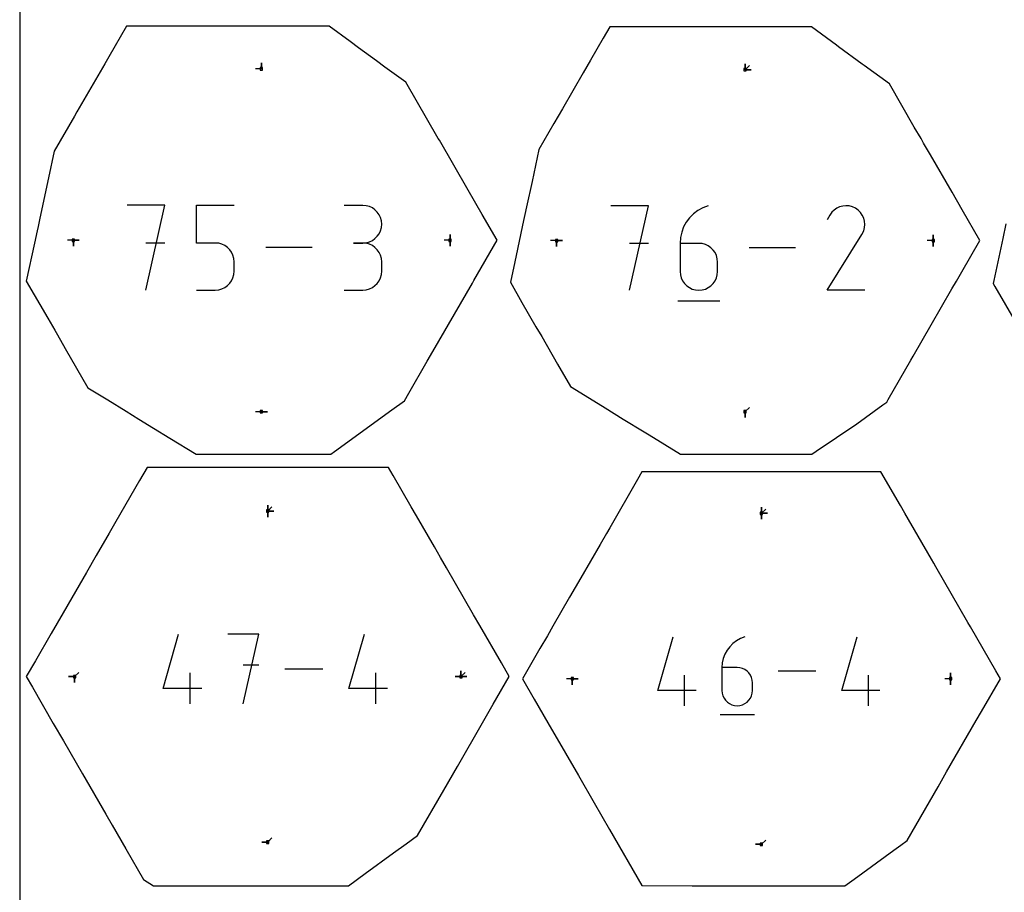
# Model space of a CAD drawing. Extents: x 0 to 600, y 0 to 900.
# Tile 2 of 21: x 0 to 237, y 214 to 424. Entities that reach past the tile are written whole.
import ezdxf

# ---------------------------------------------------------------- set-up
doc = ezdxf.new("R2010")
doc.units = 0

msp = doc.modelspace()

# ---------------------------------------------------------------- linework, layer by layer
at = {"layer": 'annotation', "color": 1}
for p, q in [((58.105606, 412.273765), (56.676856, 412.273765)), ((58.105606, 412.273765), (58.105606, 413.702515)), ((58.105606, 412.273765), (58.105606, 413.702515)), ((58.105606, 413.702515), (58.105606, 412.273765)), ((174.353854, 412.072522), (174.353854, 413.501272)), ((174.353854, 412.072522), (174.353854, 413.501272)), ((174.353854, 413.501272), (174.353854, 412.072522)), ((174.353854, 412.072522), (174.353854, 413.501272)), ((174.353854, 413.501272), (174.353854, 412.072522)), ((174.353854, 412.072522), (175.364133, 413.082801)), ((174.353854, 412.072522), (175.782604, 412.072522)), ((174.353854, 412.072522), (175.782604, 412.072522)), ((175.782604, 412.072522), (174.353854, 412.072522)), ((34.851131, 379.470182), (25.792247, 379.470182)), ((30.322327, 359.098872), (34.851131, 379.470182)), ((42.491011, 370.398523), (42.491011, 379.470182)), ((42.491011, 379.470182), (51.538397, 379.470182)), ((82.479258, 379.446548), (77.955565, 379.446548)), ((83.292855, 379.373521), (82.479258, 379.446548)), ((84.058421, 379.163069), (83.292855, 379.373521)), ((84.763224, 378.828135), (84.058421, 379.163069)), ((85.394531, 378.381662), (84.763224, 378.828135)), ((151.097521, 379.370079), (142.063068, 379.370079)), ((146.580931, 359.053708), (151.097521, 379.370079)), ((164.201163, 378.885496), (163.01519, 378.232578)), ((165.493592, 379.370079), (164.201163, 378.885496)), ((165.493592, 379.370079), (165.493592, 379.370079)), ((196.3675, 378.776101), (195.726654, 378.33419)), ((197.067961, 379.098942), (196.3675, 378.776101)), ((197.81088, 379.298255), (197.067961, 379.098942)), ((198.579103, 379.369584), (197.81088, 379.298255)), ((199.355473, 379.308472), (198.579103, 379.369584)), ((200.122835, 379.110463), (199.355473, 379.308472)), ((200.864035, 378.7711), (200.122835, 379.110463)), ((201.526959, 378.30036), (200.864035, 378.7711)), ((200.864035, 378.7711), (200.864035, 378.7711)), ((85.939607, 377.836595), (85.394531, 378.381662)), ((86.38572, 377.205875), (85.939607, 377.836595)), ((86.720137, 376.502448), (86.38572, 377.205875)), ((86.930125, 375.739256), (86.720137, 376.502448)), ((161.011308, 376.487171), (160.217749, 375.427399)), ((161.947847, 377.427684), (161.011308, 376.487171)), ((163.01519, 378.232578), (161.947847, 377.427684)), ((194.692424, 377.110982), (194.09998, 375.974509)), ((195.162577, 377.777665), (194.692424, 377.110982)), ((195.726654, 378.33419), (195.162577, 377.777665)), ((202.081235, 377.735475), (201.526959, 378.30036)), ((202.521935, 377.093759), (202.081235, 377.735475)), ((202.84413, 376.392522), (202.521935, 377.093759)), ((203.042892, 375.649078), (202.84413, 376.392522)), ((86.720137, 373.349273), (86.930125, 374.115427)), ((87.002951, 374.929243), (86.930125, 375.739256)), ((86.930125, 374.115427), (87.002951, 374.929243)), ((87.002951, 374.929243), (87.002951, 374.929243)), ((159.579344, 374.264726), (159.108268, 373.015511)), ((160.217749, 375.427399), (159.579344, 374.264726)), ((202.849296, 373.338633), (203.050404, 374.104821)), ((203.113293, 374.880741), (203.042892, 375.649078)), ((203.050404, 374.104821), (203.113293, 374.880741)), ((85.394531, 371.46517), (85.939607, 372.011306)), ((85.939607, 372.011306), (86.38572, 372.64362)), ((86.38572, 372.64362), (86.720137, 373.349273)), ((103.433869, 371.05287), (103.433869, 372.48162)), ((103.433869, 371.05287), (103.433869, 372.48162)), ((103.433869, 372.48162), (103.433869, 371.05287)), ((103.433869, 371.05287), (103.433869, 372.48162)), ((103.433869, 372.48162), (103.433869, 371.05287)), ((158.816694, 371.696111), (158.716797, 370.322885)), ((159.108268, 373.015511), (158.816694, 371.696111)), ((194.08724, 359.053543), (202.424775, 372.475904)), ((202.424775, 372.475904), (202.434742, 372.488237)), ((202.424775, 372.475904), (202.424775, 372.475904)), ((202.434742, 372.488237), (202.4443, 372.500676)), ((202.4443, 372.500676), (202.453512, 372.513324)), ((202.453512, 372.513324), (202.462441, 372.526286)), ((202.462441, 372.526286), (202.47115, 372.539669)), ((202.47115, 372.539669), (202.479701, 372.553575)), ((202.479701, 372.553575), (202.488159, 372.568111)), ((202.488159, 372.568111), (202.496584, 372.58338)), ((202.496584, 372.58338), (202.505041, 372.599489)), ((202.505041, 372.599489), (202.849296, 373.338633)), ((202.505041, 372.599489), (202.505041, 372.599489)), ((219.555697, 370.975464), (219.555697, 372.404214)), ((219.555697, 370.975464), (219.555697, 372.404214)), ((219.555697, 372.404214), (219.555697, 370.975464)), ((219.555697, 370.975464), (219.555697, 372.404214)), ((219.555697, 372.404214), (219.555697, 370.975464)), ((12.903763, 371.05287), (11.475013, 371.05287)), ((12.903763, 371.05287), (14.332513, 371.05287)), ((12.903763, 371.05287), (14.332513, 371.05287)), ((14.332513, 371.05287), (12.903763, 371.05287)), ((12.903763, 371.05287), (12.903763, 369.62412)), ((12.903763, 371.05287), (14.332513, 371.05287)), ((14.332513, 371.05287), (12.903763, 371.05287)), ((12.903763, 371.05287), (12.903763, 369.62412)), ((12.903763, 369.62412), (12.903763, 371.05287)), ((34.851131, 370.398523), (30.322327, 370.398523)), ((47.014704, 370.398523), (42.491011, 370.398523)), ((47.826955, 370.325917), (47.014704, 370.398523)), ((48.591807, 370.116516), (47.826955, 370.325917)), ((49.2964, 369.782949), (48.591807, 370.116516)), ((49.927874, 369.337843), (49.2964, 369.782949)), ((50.473371, 368.793827), (49.927874, 369.337843)), ((70.318239, 369.284527), (59.179555, 369.284527)), ((82.479258, 370.399162), (80.214217, 370.399162)), ((80.214217, 370.399162), (82.479258, 370.399162)), ((82.479258, 370.399162), (83.292855, 370.472207)), ((83.292855, 370.326135), (82.479258, 370.399162)), ((82.479258, 370.399162), (82.479258, 370.399162)), ((83.292855, 370.472207), (84.058421, 370.682782)), ((84.058421, 370.115683), (83.292855, 370.326135)), ((84.058421, 370.682782), (84.763224, 371.018049)), ((84.763224, 369.780748), (84.058421, 370.115683)), ((84.763224, 371.018049), (85.394531, 371.46517)), ((85.394531, 369.334276), (84.763224, 369.780748)), ((85.939607, 368.789208), (85.394531, 369.334276)), ((103.433869, 371.05287), (102.005119, 371.05287)), ((103.433869, 371.05287), (103.433869, 369.62412)), ((103.433869, 371.05287), (103.433869, 369.62412)), ((103.433869, 369.62412), (103.433869, 371.05287)), ((129.025591, 370.975464), (127.596841, 370.975464)), ((129.025591, 370.975464), (130.454341, 370.975464)), ((129.025591, 370.975464), (130.454341, 370.975464)), ((130.454341, 370.975464), (129.025591, 370.975464)), ((129.025591, 370.975464), (129.025591, 369.546714)), ((129.025591, 370.975464), (130.454341, 370.975464)), ((130.454341, 370.975464), (129.025591, 370.975464)), ((129.025591, 370.975464), (129.025591, 369.546714)), ((129.025591, 369.546714), (129.025591, 370.975464)), ((151.097521, 370.322885), (146.580931, 370.322885)), ((158.716797, 370.322885), (158.716797, 363.570297)), ((163.22829, 370.322885), (158.716797, 370.322885)), ((164.039693, 370.250475), (163.22829, 370.322885)), ((164.803195, 370.041638), (164.039693, 370.250475)), ((165.506097, 369.708971), (164.803195, 370.041638)), ((166.135701, 369.265065), (165.506097, 369.708971)), ((166.679307, 368.722516), (166.135701, 369.265065)), ((186.468978, 369.211893), (175.360334, 369.211893)), ((219.555697, 370.975464), (218.126947, 370.975464)), ((219.555697, 370.975464), (219.555697, 369.546714)), ((219.555697, 370.975464), (219.555697, 369.546714)), ((219.555697, 369.546714), (219.555697, 370.975464)), ((50.920031, 368.163528), (50.473371, 368.793827)), ((51.254995, 367.459575), (50.920031, 368.163528)), ((51.465404, 366.694596), (51.254995, 367.459575)), ((86.38572, 368.158489), (85.939607, 368.789208)), ((86.720137, 367.455062), (86.38572, 368.158489)), ((86.930125, 366.69187), (86.720137, 367.455062)), ((167.124217, 368.093918), (166.679307, 368.722516)), ((167.457733, 367.391863), (167.124217, 368.093918)), ((167.667154, 366.628947), (167.457733, 367.391863)), ((51.538397, 365.881218), (51.465404, 366.694596)), ((51.538397, 363.627675), (51.538397, 365.881218)), ((51.538397, 365.881218), (51.538397, 365.881218)), ((87.002951, 365.881856), (86.930125, 366.69187)), ((87.002951, 363.616816), (87.002951, 365.881856)), ((87.002951, 365.881856), (87.002951, 365.881856)), ((167.739783, 365.817762), (167.667154, 366.628947)), ((167.739783, 363.570297), (167.739783, 365.817762)), ((167.739783, 365.817762), (167.739783, 365.817762)), ((51.254848, 362.047866), (51.465361, 362.813903)), ((51.465361, 362.813903), (51.538397, 363.627675)), ((86.720137, 362.043095), (86.930125, 362.806466)), ((86.930125, 362.806466), (87.002951, 363.616816)), ((158.716797, 363.570297), (158.716797, 363.570297)), ((158.716797, 363.570297), (158.789636, 362.75872)), ((158.789636, 362.75872), (158.999582, 361.994749)), ((167.457733, 361.994749), (167.667154, 362.75872)), ((167.667154, 362.75872), (167.739783, 363.570297)), ((48.591292, 359.38233), (49.295832, 359.717427)), ((49.295832, 359.717427), (49.927348, 360.164347)), ((49.927348, 360.164347), (50.47295, 360.710271)), ((50.47295, 360.710271), (50.919747, 361.342384)), ((50.919747, 361.342384), (51.254848, 362.047866)), ((84.058421, 359.382843), (84.763224, 359.71764)), ((84.763224, 359.71764), (85.394531, 360.163976)), ((85.394531, 360.163976), (85.939607, 360.708939)), ((85.939607, 360.708939), (86.38572, 361.339616)), ((86.38572, 361.339616), (86.720137, 362.043095)), ((158.999582, 361.994749), (159.333779, 361.291169)), ((159.333779, 361.291169), (159.77937, 360.660761)), ((159.77937, 360.660761), (160.323501, 360.116309)), ((160.323501, 360.116309), (160.953314, 359.670595)), ((165.506097, 359.670595), (166.135701, 360.116309)), ((166.135701, 360.116309), (166.679307, 360.660761)), ((166.679307, 360.660761), (167.124217, 361.291169)), ((167.124217, 361.291169), (167.457733, 361.994749)), ((42.491011, 359.098872), (47.014704, 359.098872)), ((47.014704, 359.098872), (47.826619, 359.171873)), ((47.014704, 359.098872), (47.014704, 359.098872)), ((47.826619, 359.171873), (48.591292, 359.38233)), ((77.955565, 359.099511), (82.479258, 359.099511)), ((82.479258, 359.099511), (83.292855, 359.172496)), ((82.479258, 359.099511), (82.479258, 359.099511)), ((83.292855, 359.172496), (84.058421, 359.382843)), ((160.953314, 359.670595), (161.655954, 359.336402)), ((161.655954, 359.336402), (162.418565, 359.126512)), ((162.418565, 359.126512), (163.22829, 359.053708)), ((163.22829, 359.053708), (164.039693, 359.126512)), ((163.22829, 359.053708), (163.22829, 359.053708)), ((164.039693, 359.126512), (164.803195, 359.336402)), ((164.803195, 359.336402), (165.506097, 359.670595)), ((203.110226, 359.053543), (194.08724, 359.053543)), ((158.151745, 356.514161), (168.309931, 356.514161)), ((58.105606, 329.831963), (56.676856, 329.831963)), ((58.105606, 329.831963), (59.534356, 329.831963)), ((58.105606, 329.831963), (59.534356, 329.831963)), ((59.534356, 329.831963), (58.105606, 329.831963)), ((174.353854, 329.878413), (175.364133, 330.888692)), ((174.353854, 329.878413), (174.353854, 328.449663)), ((174.353854, 329.878413), (174.353854, 328.449663)), ((174.353854, 328.449663), (174.353854, 329.878413)), ((59.628161, 305.957098), (59.628161, 307.385847)), ((59.628161, 305.957098), (59.628161, 307.385847)), ((59.628161, 307.385847), (59.628161, 305.957098)), ((59.628161, 305.957098), (59.628161, 307.385847)), ((59.628161, 307.385847), (59.628161, 305.957098)), ((59.628161, 305.957098), (59.628161, 307.385847)), ((59.628161, 307.385847), (59.628161, 305.957098)), ((59.628161, 305.957098), (60.63844, 306.967376)), ((59.628161, 305.957098), (61.056911, 305.957097)), ((59.628161, 305.957098), (61.056911, 305.957097)), ((61.056911, 305.957097), (59.628161, 305.957098)), ((59.628161, 305.957098), (59.628161, 304.528348)), ((59.628161, 305.957098), (61.056911, 305.957097)), ((61.056911, 305.957097), (59.628161, 305.957098)), ((59.628161, 305.957098), (59.628161, 304.528348)), ((59.628161, 304.528348), (59.628161, 305.957098)), ((178.279544, 305.433211), (178.279544, 306.861961)), ((178.279544, 305.433211), (178.279544, 306.861961)), ((178.279544, 306.861961), (178.279544, 305.433211)), ((178.279544, 305.433211), (178.279544, 306.861961)), ((178.279544, 306.861961), (178.279544, 305.433211)), ((178.279544, 305.433211), (178.279544, 306.861961)), ((178.279544, 306.861961), (178.279544, 305.433211)), ((178.279544, 305.433211), (179.289823, 306.44349)), ((178.279544, 305.433211), (179.708294, 305.433211)), ((178.279544, 305.433211), (179.708294, 305.433211)), ((179.708294, 305.433211), (178.279544, 305.433211)), ((178.279544, 305.433211), (178.279544, 304.004461)), ((178.279544, 305.433211), (179.708294, 305.433211)), ((179.708294, 305.433211), (178.279544, 305.433211)), ((178.279544, 305.433211), (178.279544, 304.004461)), ((178.279544, 304.004461), (178.279544, 305.433211)), ((34.466778, 263.336194), (38.173831, 276.337087)), ((57.451606, 276.337087), (50.017581, 276.337087)), ((53.735118, 259.619706), (57.451606, 276.337087)), ((79.130945, 263.336194), (82.837997, 276.337087)), ((153.385079, 262.841784), (157.053494, 275.707174)), ((172.2744, 274.780934), (171.405287, 274.125527)), ((173.24011, 275.312589), (172.2744, 274.780934)), ((174.292505, 275.707174), (173.24011, 275.312589)), ((174.292505, 275.707174), (174.292505, 275.707174)), ((197.574389, 262.841784), (201.242804, 275.707174)), ((169.99651, 272.496743), (169.476672, 271.550005)), ((170.642686, 273.35969), (169.99651, 272.496743)), ((171.405287, 274.125527), (170.642686, 273.35969)), ((169.093085, 270.532799), (168.855663, 269.458442)), ((169.476672, 271.550005), (169.093085, 270.532799)), ((57.451606, 268.892579), (53.735118, 268.892579)), ((72.863499, 267.978396), (63.722721, 267.978396)), ((106.060689, 266.164444), (106.060689, 267.593194)), ((106.060689, 266.164444), (106.060689, 267.593194)), ((106.060689, 267.593194), (106.060689, 266.164444)), ((106.060689, 266.164444), (106.060689, 267.593194)), ((106.060689, 267.593194), (106.060689, 266.164444)), ((106.060689, 266.164444), (106.060689, 267.593194)), ((106.060689, 267.593194), (106.060689, 266.164444)), ((168.855663, 269.458442), (168.77432, 268.340257)), ((168.77432, 268.340257), (168.77432, 262.841784)), ((172.447922, 268.340257), (168.77432, 268.340257)), ((173.108629, 268.281295), (172.447922, 268.340257)), ((173.73033, 268.111245), (173.108629, 268.281295)), ((174.302687, 267.840361), (173.73033, 268.111245)), ((174.815358, 267.4789), (174.302687, 267.840361)), ((175.258004, 267.037115), (174.815358, 267.4789)), ((191.372267, 267.435603), (182.32676, 267.435603)), ((13.195632, 266.164444), (11.766882, 266.164444)), ((13.195632, 266.164444), (11.766882, 266.164444)), ((11.766882, 266.164444), (13.195632, 266.164444)), ((13.195632, 266.164444), (14.205911, 267.174723)), ((13.195632, 266.164444), (13.195632, 264.735694)), ((13.195632, 266.164444), (13.195632, 264.735694)), ((13.195632, 264.735694), (13.195632, 266.164444)), ((13.195632, 266.164444), (13.195632, 264.735694)), ((13.195632, 264.735694), (13.195632, 266.164444)), ((40.966701, 259.619706), (40.966701, 267.044295)), ((85.630867, 259.619706), (85.630867, 267.044295)), ((106.060689, 266.164444), (104.631939, 266.164444)), ((106.060689, 266.164444), (104.631939, 266.164444)), ((104.631939, 266.164444), (106.060689, 266.164444)), ((106.060689, 266.164444), (107.070968, 267.174723)), ((106.060689, 266.164444), (107.489439, 266.164444)), ((106.060689, 266.164444), (107.489439, 266.164444)), ((107.489439, 266.164444), (106.060689, 266.164444)), ((106.060689, 266.164444), (107.489439, 266.164444)), ((107.489439, 266.164444), (106.060689, 266.164444)), ((132.814916, 265.640557), (131.386167, 265.640557)), ((132.814916, 265.640557), (134.243666, 265.640556)), ((132.814916, 265.640557), (134.243666, 265.640556)), ((134.243666, 265.640556), (132.814916, 265.640557)), ((132.814916, 265.640557), (132.814916, 264.211807)), ((132.814916, 265.640557), (134.243666, 265.640556)), ((134.243666, 265.640556), (132.814916, 265.640557)), ((132.814916, 265.640557), (132.814916, 264.211807)), ((132.814916, 264.211807), (132.814916, 265.640557)), ((159.817255, 259.164032), (159.817255, 266.511237)), ((175.620284, 266.525262), (175.258004, 267.037115)), ((175.891858, 265.953595), (175.620284, 266.525262)), ((176.062385, 265.33237), (175.891858, 265.953595)), ((176.121525, 264.671842), (176.062385, 265.33237)), ((204.006565, 259.164032), (204.006565, 266.511237)), ((223.744173, 265.640557), (222.315423, 265.640557)), ((223.744173, 265.640557), (223.744173, 267.069306)), ((223.744173, 265.640557), (223.744173, 267.069306)), ((223.744173, 267.069306), (223.744173, 265.640557)), ((223.744173, 265.640557), (223.744173, 267.069306)), ((223.744173, 267.069306), (223.744173, 265.640557)), ((223.744173, 265.640557), (223.744173, 264.211807)), ((223.744173, 265.640557), (223.744173, 264.211807)), ((223.744173, 264.211807), (223.744173, 265.640557)), ((43.749087, 263.336194), (34.466778, 263.336194)), ((88.413254, 263.336194), (79.130945, 263.336194)), ((162.570641, 262.841784), (153.385079, 262.841784)), ((168.77432, 262.841784), (168.77432, 262.841784)), ((168.77432, 262.841784), (168.833631, 262.180935)), ((176.062385, 262.180935), (176.121525, 262.841784)), ((176.121525, 262.841784), (176.121525, 264.671842)), ((176.121525, 264.671842), (176.121525, 264.671842)), ((206.759952, 262.841784), (197.574389, 262.841784)), ((168.833631, 262.180935), (169.004585, 261.558852)), ((169.004585, 261.558852), (169.276713, 260.985944)), ((169.276713, 260.985944), (169.639548, 260.472618)), ((169.639548, 260.472618), (170.082621, 260.029283)), ((174.815358, 260.029283), (175.258004, 260.472618)), ((175.258004, 260.472618), (175.620284, 260.985944)), ((175.620284, 260.985944), (175.891858, 261.558852)), ((175.891858, 261.558852), (176.062385, 262.180935)), ((170.082621, 260.029283), (170.595463, 259.666348)), ((170.595463, 259.666348), (171.167606, 259.394223)), ((171.167606, 259.394223), (171.788582, 259.223314)), ((171.788582, 259.223314), (172.447922, 259.164032)), ((172.447922, 259.164032), (173.108629, 259.223314)), ((172.447922, 259.164032), (172.447922, 259.164032)), ((173.108629, 259.223314), (173.73033, 259.394223)), ((173.73033, 259.394223), (174.302687, 259.666348)), ((174.302687, 259.666348), (174.815358, 260.029283)), ((168.314212, 257.096139), (176.585783, 257.096139)), ((59.628161, 226.37179), (60.63844, 227.382069)), ((59.628161, 226.37179), (58.199411, 226.37179)), ((59.628161, 226.37179), (58.199411, 226.37179)), ((58.199411, 226.37179), (59.628161, 226.37179)), ((178.279544, 225.847903), (176.850794, 225.847903)), ((178.279544, 225.847903), (176.850794, 225.847903)), ((176.850794, 225.847903), (178.279544, 225.847903)), ((178.279544, 225.847903), (179.289823, 226.858182))]:
    msp.add_line(p, q, dxfattribs=at)
at = {"layer": 'boundary', "color": 5}
for p, q in [((25.638602, 422.501591), (21.398039, 415.155547)), ((30.833421, 422.501552), (25.638602, 422.501591)), ((37.105688, 422.501484), (30.833421, 422.501552)), ((44.116181, 422.501463), (37.105688, 422.501484)), ((49.515894, 422.501461), (44.116181, 422.501463)), ((60.13584, 422.501486), (49.515894, 422.501461)), ((65.54782, 422.501481), (60.13584, 422.501486)), ((74.353268, 422.501472), (65.54782, 422.501481)), ((79.391936, 418.827193), (74.353268, 422.501472)), ((141.805141, 422.346785), (140.266144, 419.680739)), ((143.690459, 422.346771), (141.805141, 422.346785)), ((152.865727, 422.346673), (143.690459, 422.346771)), ((163.120896, 422.346642), (152.865727, 422.346673)), ((164.81098, 422.346641), (163.120896, 422.346642)), ((177.278698, 422.346671), (164.81098, 422.346641)), ((179.672477, 422.346669), (177.278698, 422.346671)), ((190.266969, 422.346658), (179.672477, 422.346669)), ((196.329368, 417.925859), (190.266969, 422.346658)), ((140.266144, 419.680739), (137.191686, 414.354897)), ((81.435948, 417.336744), (79.391936, 418.827193)), ((85.772813, 414.17446), (81.435948, 417.336744)), ((196.799784, 417.582841), (196.329368, 417.925859)), ((202.487329, 413.435691), (196.799784, 417.582841)), ((21.398039, 415.155547), (20.444479, 413.503709)), ((87.777421, 412.712728), (85.772813, 414.17446)), ((137.191686, 414.354897), (135.416805, 411.280671)), ((19.893991, 412.550222), (13.76033, 401.927944)), ((20.444479, 413.503709), (19.893991, 412.550222)), ((92.821049, 409.03509), (87.777421, 412.712728)), ((202.948624, 413.099321), (202.487329, 413.435691)), ((209.016999, 408.674474), (202.948624, 413.099321)), ((135.416805, 411.280671), (130.441413, 402.664284)), ((100.597497, 395.565879), (92.821049, 409.03509)), ((215.012517, 398.289926), (209.016999, 408.674474)), ((130.441413, 402.664284), (128.394574, 399.119188)), ((13.176613, 400.916956), (8.31183, 392.490913)), ((13.76033, 401.927944), (13.176613, 400.916956)), ((128.394574, 399.119188), (124.799836, 392.892925)), ((216.624316, 395.498209), (215.012517, 398.289926)), ((100.872194, 395.09009), (100.597497, 395.565879)), ((217.238148, 394.435026), (216.624316, 395.498209)), ((107.805917, 383.080585), (100.872194, 395.09009)), ((124.799836, 392.892925), (123.139865, 385.183629)), ((218.876592, 391.597172), (217.238148, 394.435026)), ((8.31183, 392.490913), (6.932172, 386.083455)), ((224.075063, 382.593199), (218.876592, 391.597172)), ((6.932172, 386.083455), (4.837784, 376.356539)), ((123.139865, 385.183629), (121.835961, 379.127942)), ((111.188897, 377.221127), (107.805917, 383.080585)), ((226.497781, 378.396952), (224.075063, 382.593199)), ((121.835961, 379.127942), (120.880778, 374.691843)), ((4.837784, 376.356539), (4.407661, 374.358946)), ((114.750132, 371.052925), (111.188897, 377.221127)), ((230.782576, 370.975517), (226.497781, 378.396952)), ((4.407661, 374.358946), (4.184669, 373.323272)), ((120.880778, 374.691843), (120.385575, 372.391902)), ((237.048706, 375.024744), (236.281291, 371.460534)), ((4.184669, 373.323272), (3.555107, 370.399481)), ((120.385575, 372.391902), (118.987492, 365.898977)), ((3.555107, 370.399481), (1.5875, 361.261574)), ((109.156105, 361.363666), (114.750132, 371.052925)), ((226.434969, 363.445147), (230.782576, 370.975517)), ((236.281291, 371.460534), (234.114689, 361.398474)), ((118.987492, 365.898977), (117.925132, 360.965192)), ((225.156724, 361.231141), (226.434969, 363.445147)), ((1.5875, 361.261574), (6.758786, 352.304745)), ((103.065823, 350.815006), (108.797648, 360.742798)), ((108.797648, 360.742798), (109.156105, 361.363666)), ((117.925132, 360.965192), (120.717239, 356.129175)), ((224.069877, 359.348663), (225.156724, 361.231141)), ((234.114689, 361.398474), (233.957576, 360.668812)), ((233.957576, 360.668812), (234.370504, 359.953609)), ((234.370504, 359.953609), (239.462527, 351.134048)), ((219.100722, 350.741852), (224.069877, 359.348663)), ((120.717239, 356.129175), (124.087478, 350.291805)), ((6.758786, 352.304745), (8.407241, 349.449564)), ((99.893304, 345.320161), (103.065823, 350.815006)), ((124.087478, 350.291805), (125.455937, 347.921612)), ((214.727767, 343.167834), (219.100722, 350.741852)), ((8.407241, 349.449564), (9.076583, 348.290253)), ((9.076583, 348.290253), (10.954071, 345.038286)), ((125.455937, 347.921612), (129.294431, 341.273021)), ((10.954071, 345.038286), (16.399856, 335.60578)), ((97.956937, 341.966298), (99.893304, 345.320161)), ((214.208881, 342.269104), (214.727767, 343.167834)), ((93.516874, 334.275695), (97.956937, 341.966298)), ((129.294431, 341.273021), (132.412725, 335.871903)), ((208.714275, 332.751933), (214.208881, 342.269104)), ((16.399856, 335.60578), (21.15551, 332.678478)), ((92.456116, 332.438392), (93.516874, 334.275695)), ((132.412725, 335.871903), (137.972292, 332.449758)), ((21.15551, 332.678478), (25.604553, 329.939951)), ((89.478521, 330.273949), (92.456116, 332.438392)), ((137.972292, 332.449758), (140.67611, 330.785472)), ((201.199226, 326.952242), (207.442473, 331.49166)), ((207.442473, 331.49166), (208.38021, 332.17331)), ((208.38021, 332.17331), (208.714275, 332.751933)), ((25.604553, 329.939951), (28.660045, 328.059202)), ((75.697779, 320.254076), (89.478521, 330.273949)), ((140.67611, 330.785472), (145.060149, 328.086962)), ((28.660045, 328.059202), (32.146106, 325.913433)), ((145.060149, 328.086962), (150.061972, 325.0082)), ((191.448939, 320.325446), (201.199226, 326.952242)), ((32.146106, 325.913433), (36.097917, 323.480975)), ((150.061972, 325.0082), (151.263461, 324.268647)), ((151.263461, 324.268647), (158.841396, 319.604172)), ((36.097917, 323.480975), (42.396203, 319.604167)), ((42.396203, 319.604167), (50.583701, 319.604391)), ((50.583701, 319.604391), (51.536516, 319.604387)), ((51.536516, 319.604387), (60.606877, 319.604496)), ((60.606877, 319.604496), (62.20744, 319.604509)), ((62.20744, 319.604509), (74.2774, 319.604151)), ((74.2774, 319.604151), (74.804079, 319.604149)), ((74.804079, 319.604149), (75.697779, 320.254076)), ((158.841396, 319.604172), (165.930195, 319.604365)), ((165.930195, 319.604365), (167.919218, 319.604395)), ((167.919218, 319.604395), (177.573583, 319.60455)), ((177.573583, 319.60455), (178.183464, 319.604543)), ((178.183464, 319.604543), (190.38765, 319.604149)), ((190.38765, 319.604149), (191.448939, 320.325446)), ((30.607863, 316.429149), (28.790039, 313.280604)), ((39.183382, 316.429115), (30.607863, 316.429149)), ((44.458102, 316.429093), (39.183382, 316.429115)), ((53.619605, 316.429122), (44.458102, 316.429093)), ((58.215442, 316.429138), (53.619605, 316.429122)), ((60.483571, 316.42914), (58.215442, 316.429138)), ((72.075879, 316.429146), (60.483571, 316.42914)), ((76.853037, 316.429149), (72.075879, 316.429146)), ((86.811027, 316.429142), (76.853037, 316.429149)), ((88.648508, 316.429142), (86.811027, 316.429142)), ((89.758198, 314.507101), (88.648508, 316.429142)), ((149.561719, 315.381374), (148.518302, 313.574134)), ((154.484, 315.381354), (149.561719, 315.381374)), ((163.465928, 315.381319), (154.484, 315.381354)), ((176.368493, 315.381359), (163.465928, 315.381319)), ((177.261824, 315.381361), (176.368493, 315.381359)), ((180.798754, 315.381362), (177.261824, 315.381361)), ((192.001848, 315.381368), (180.798754, 315.381362)), ((194.346624, 315.381369), (192.001848, 315.381368)), ((199.234312, 315.381366), (194.346624, 315.381369)), ((206.997421, 315.381363), (199.234312, 315.381366)), ((211.685711, 307.260998), (206.997421, 315.381363)), ((28.790039, 313.280604), (23.094372, 303.415443)), ((94.086654, 307.009977), (89.758198, 314.507101)), ((148.518302, 313.574134), (141.800733, 301.938991)), ((95.344859, 304.830695), (94.086654, 307.009977)), ((212.729549, 305.453013), (211.685711, 307.260998)), ((219.121384, 294.382039), (212.729549, 305.453013)), ((23.094372, 303.415443), (21.496665, 300.64812)), ((99.661507, 297.354048), (95.344859, 304.830695)), ((21.496665, 300.64812), (18.417234, 295.314321)), ((141.016933, 300.581403), (139.506232, 297.964759)), ((141.800733, 301.938991), (141.016933, 300.581403)), ((101.142909, 294.788195), (99.661507, 297.354048)), ((139.506232, 297.964759), (134.867857, 289.930829)), ((18.417234, 295.314321), (16.033819, 291.18611)), ((102.560304, 292.333213), (101.142909, 294.788195)), ((219.66862, 293.434202), (219.121384, 294.382039)), ((16.033819, 291.18611), (12.504839, 285.073571)), ((109.095385, 281.014109), (102.560304, 292.333213)), ((220.192212, 292.52732), (219.66862, 293.434202)), ((227.8998, 279.177374), (220.192212, 292.52732)), ((134.867857, 289.930829), (132.161039, 285.242353)), ((12.504839, 285.073571), (10.443891, 281.50394)), ((132.161039, 285.242353), (128.166365, 278.323447)), ((10.443891, 281.50394), (7.594784, 276.569345)), ((110.567174, 278.46489), (109.095385, 281.014109)), ((115.772512, 269.449141), (110.567174, 278.46489)), ((128.166365, 278.323447), (126.821931, 275.994915)), ((228.487555, 278.15935), (227.8998, 279.177374)), ((234.626809, 267.52604), (228.487555, 278.15935)), ((7.594784, 276.569345), (3.79455, 269.987163)), ((126.821931, 275.994915), (125.02868, 272.888921)), ((125.02868, 272.888921), (120.843821, 265.640576)), ((3.79455, 269.987163), (1.5875, 266.164462)), ((117.668821, 266.164663), (115.772512, 269.449141)), ((235.715267, 265.64079), (234.626809, 267.52604)), ((1.5875, 266.164462), (3.070663, 263.595548)), ((113.823005, 259.503356), (117.668821, 266.164663)), ((120.843821, 265.640576), (123.656094, 260.769575)), ((231.179453, 257.784343), (235.715267, 265.64079)), ((3.070663, 263.595548), (8.081938, 254.915765)), ((123.656094, 260.769575), (126.936504, 255.087738)), ((111.231545, 255.014765), (113.823005, 259.503356)), ((229.904996, 255.576893), (231.179453, 257.784343)), ((8.081938, 254.915765), (10.491587, 250.742133)), ((105.197165, 244.562881), (111.231545, 255.014765)), ((126.936504, 255.087738), (131.172814, 247.75024)), ((222.787949, 243.249768), (229.904996, 255.576893)), ((10.491587, 250.742133), (15.084209, 242.787489)), ((131.172814, 247.75024), (134.274364, 242.378205)), ((101.925121, 238.895535), (105.197165, 244.562881)), ((15.084209, 242.787489), (20.682231, 233.091417)), ((134.274364, 242.378205), (138.054892, 235.830128)), ((220.710817, 239.652071), (222.787949, 243.249768)), ((213.261438, 226.749363), (220.710817, 239.652071)), ((95.608959, 227.955618), (101.925121, 238.895535)), ((138.054892, 235.830128), (141.748166, 229.433497)), ((20.682231, 233.091417), (22.21501, 230.436692)), ((22.21501, 230.436692), (25.495099, 224.755281)), ((92.919477, 226.000263), (95.608959, 227.955618)), ((141.748166, 229.433497), (149.522736, 215.967236)), ((89.860661, 223.776224), (92.919477, 226.000263)), ((210.113704, 224.460752), (211.788693, 225.678623)), ((211.788693, 225.678623), (213.261438, 226.749363)), ((25.495099, 224.755281), (29.739532, 217.403704)), ((83.062659, 218.833626), (89.860661, 223.776224)), ((200.548668, 217.506337), (210.113704, 224.460752)), ((79.02746, 215.89974), (83.062659, 218.833626)), ((29.739532, 217.403704), (32.182847, 215.899762)), ((32.182847, 215.899762), (42.764596, 215.899756)), ((42.764596, 215.899756), (46.874212, 215.89976)), ((46.874212, 215.89976), (52.007776, 215.899764)), ((52.007776, 215.899764), (58.407403, 215.899761)), ((58.407403, 215.899761), (64.512897, 215.899758)), ((64.512897, 215.899758), (67.394866, 215.89976)), ((67.394866, 215.89976), (79.02746, 215.89974)), ((149.522736, 215.967236), (161.6606, 215.899762)), ((161.6606, 215.899762), (162.555069, 215.899762)), ((162.555069, 215.899762), (170.878069, 215.89977)), ((170.878069, 215.89977), (184.067636, 215.899764)), ((184.067636, 215.899764), (184.619318, 215.899764)), ((184.619318, 215.899764), (198.338991, 215.89974)), ((198.338991, 215.89974), (200.548668, 217.506337))]:
    msp.add_line(p, q, dxfattribs=at)
at = {"layer": 'frame', "color": 5}
msp.add_line((0, 900), (0, 0), dxfattribs=at)
at = {"layer": 'hole', "color": 5}
for p, q in [((58.391356, 412.559515), (57.819856, 412.559515)), ((57.819856, 412.559515), (57.819856, 411.988015)), ((57.819856, 411.988015), (58.391356, 411.988015)), ((58.391356, 411.988015), (58.391356, 412.559515)), ((174.639604, 412.358272), (174.068104, 412.358272)), ((174.068104, 412.358272), (174.068104, 411.786772)), ((174.068104, 411.786772), (174.639604, 411.786772)), ((174.639604, 411.786772), (174.639604, 412.358272)), ((13.189513, 371.33862), (12.618013, 371.33862)), ((12.618013, 371.33862), (12.618013, 370.76712)), ((12.618013, 370.76712), (13.189513, 370.76712)), ((13.189513, 370.76712), (13.189513, 371.33862)), ((103.719619, 371.33862), (103.148119, 371.33862)), ((103.148119, 371.33862), (103.148119, 370.76712)), ((103.148119, 370.76712), (103.719619, 370.76712)), ((103.719619, 370.76712), (103.719619, 371.33862)), ((129.311341, 371.261214), (128.739841, 371.261214)), ((128.739841, 371.261214), (128.739841, 370.689714)), ((128.739841, 370.689714), (129.311341, 370.689714)), ((129.311341, 370.689714), (129.311341, 371.261214)), ((219.841447, 371.261214), (219.269947, 371.261214)), ((219.269947, 371.261214), (219.269947, 370.689714)), ((219.269947, 370.689714), (219.841447, 370.689714)), ((219.841447, 370.689714), (219.841447, 371.261214)), ((58.391356, 330.117713), (57.819856, 330.117713)), ((57.819856, 330.117713), (57.819856, 329.546213)), ((57.819856, 329.546213), (58.391356, 329.546213)), ((58.391356, 329.546213), (58.391356, 330.117713)), ((174.639604, 330.164163), (174.068104, 330.164163)), ((174.068104, 330.164163), (174.068104, 329.592663)), ((174.068104, 329.592663), (174.639604, 329.592663)), ((174.639604, 329.592663), (174.639604, 330.164163)), ((59.913911, 306.242848), (59.342411, 306.242848)), ((59.342411, 306.242848), (59.342411, 305.671348)), ((59.342411, 305.671348), (59.913911, 305.671348)), ((59.913911, 305.671348), (59.913911, 306.242848)), ((178.565294, 305.718961), (177.993794, 305.718961)), ((177.993794, 305.718961), (177.993794, 305.147461)), ((178.565294, 305.147461), (178.565294, 305.718961)), ((177.993794, 305.147461), (178.565294, 305.147461)), ((13.481382, 266.450194), (12.909882, 266.450194)), ((12.909882, 266.450194), (12.909882, 265.878694)), ((12.909882, 265.878694), (13.481382, 265.878694)), ((13.481382, 265.878694), (13.481382, 266.450194)), ((106.346439, 266.450194), (105.774939, 266.450194)), ((105.774939, 266.450194), (105.774939, 265.878694)), ((105.774939, 265.878694), (106.346439, 265.878694)), ((106.346439, 265.878694), (106.346439, 266.450194)), ((133.100666, 265.926307), (132.529166, 265.926307)), ((132.529166, 265.926307), (132.529166, 265.354807)), ((132.529166, 265.354807), (133.100666, 265.354807)), ((133.100666, 265.354807), (133.100666, 265.926307)), ((224.029923, 265.926307), (223.458423, 265.926307)), ((223.458423, 265.926307), (223.458423, 265.354807)), ((223.458423, 265.354807), (224.029923, 265.354807)), ((224.029923, 265.354807), (224.029923, 265.926307)), ((59.913911, 226.65754), (59.342411, 226.65754)), ((59.342411, 226.65754), (59.342411, 226.08604)), ((59.342411, 226.08604), (59.913911, 226.08604)), ((59.913911, 226.08604), (59.913911, 226.65754)), ((178.565294, 226.133653), (177.993794, 226.133653)), ((177.993794, 226.133653), (177.993794, 225.562153)), ((177.993794, 225.562153), (178.565294, 225.562153)), ((178.565294, 225.562153), (178.565294, 226.133653))]:
    msp.add_line(p, q, dxfattribs=at)

doc.saveas('drawing.dxf')
